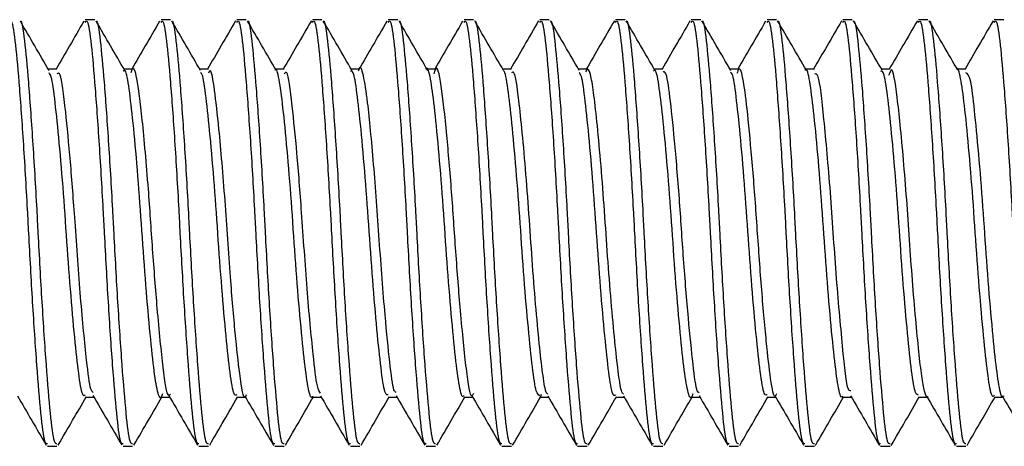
# Model space of a CAD drawing. Header units: inches. Extents: x 0.1 to 10.7, y 0.1 to 7.7.
# Tile 29 of 46: x 5.0704 to 5.1005, y 6.2865 to 6.2995. Entities that reach past the tile are written whole.
import ezdxf

# ---------------------------------------------------------------- set-up
doc = ezdxf.new("R2010")
doc.units = ezdxf.units.IN
doc.header["$MEASUREMENT"] = 0

msp = doc.modelspace()

# ---------------------------------------------------------------- linework, layer by layer
for p, q in [((5.072733, 6.299479), (5.072444, 6.299479)), ((5.075048, 6.299479), (5.074758, 6.299479)), ((5.077363, 6.299479), (5.077073, 6.299479)), ((5.079677, 6.299479), (5.079388, 6.299479)), ((5.081992, 6.299479), (5.081703, 6.299479)), ((5.084307, 6.299479), (5.084018, 6.299479)), ((5.086622, 6.299479), (5.086332, 6.299479)), ((5.088937, 6.299479), (5.088647, 6.299479)), ((5.091251, 6.299479), (5.090962, 6.299479)), ((5.093566, 6.299479), (5.093277, 6.299479)), ((5.095881, 6.299479), (5.095592, 6.299479)), ((5.098196, 6.299479), (5.097906, 6.299479)), ((5.100511, 6.299479), (5.100221, 6.299479)), ((5.071575, 6.297975), (5.071311, 6.297975)), ((5.07389, 6.297975), (5.073626, 6.297975)), ((5.076205, 6.297975), (5.075941, 6.297975)), ((5.07852, 6.297975), (5.078256, 6.297975)), ((5.080835, 6.297975), (5.080571, 6.297975)), ((5.083149, 6.297975), (5.082885, 6.297975)), ((5.085464, 6.297975), (5.0852, 6.297975)), ((5.087779, 6.297975), (5.087515, 6.297975)), ((5.090093, 6.297975), (5.08983, 6.297975)), ((5.092408, 6.297975), (5.092144, 6.297975)), ((5.094724, 6.297975), (5.094459, 6.297975)), ((5.097038, 6.297975), (5.096774, 6.297975)), ((5.099353, 6.297975), (5.099089, 6.297975)), ((5.086378, 6.288037), (5.086356, 6.287971)), ((5.072443, 6.287962), (5.072707, 6.287962)), ((5.074758, 6.287962), (5.075022, 6.287962)), ((5.077073, 6.287962), (5.077337, 6.287962)), ((5.079388, 6.287962), (5.079652, 6.287962)), ((5.081702, 6.287962), (5.081966, 6.287962)), ((5.084017, 6.287962), (5.084281, 6.287962)), ((5.086332, 6.287962), (5.086596, 6.287962)), ((5.088647, 6.287962), (5.088911, 6.287962)), ((5.090962, 6.287962), (5.091226, 6.287962)), ((5.093277, 6.287962), (5.093541, 6.287962)), ((5.095592, 6.287962), (5.095855, 6.287962)), ((5.097906, 6.287962), (5.09817, 6.287962)), ((5.100221, 6.287962), (5.100485, 6.287962)), ((5.071286, 6.286458), (5.071575, 6.286458)), ((5.073601, 6.286458), (5.07389, 6.286458)), ((5.075916, 6.286458), (5.076205, 6.286458)), ((5.078231, 6.286458), (5.07852, 6.286458)), ((5.080545, 6.286458), (5.080835, 6.286458)), ((5.08286, 6.286458), (5.08315, 6.286458)), ((5.085175, 6.286458), (5.085464, 6.286458)), ((5.08749, 6.286458), (5.087779, 6.286458)), ((5.089805, 6.286458), (5.090094, 6.286458)), ((5.092119, 6.286458), (5.092409, 6.286458)), ((5.094434, 6.286458), (5.094724, 6.286458)), ((5.096749, 6.286458), (5.097038, 6.286458)), ((5.099064, 6.286458), (5.099353, 6.286458))]:
    msp.add_line(p, q)
for points, knots in [([(5.07046, 6.29944), (5.07046, 6.29944), (5.070503, 6.299484), (5.070586, 6.298895), (5.0707, 6.297678), (5.070833, 6.295841), (5.070933, 6.294177), (5.071021, 6.292499), (5.071114, 6.290811), (5.071246, 6.288864), (5.071369, 6.287388), (5.071472, 6.286542), (5.071546, 6.28654), (5.071575, 6.286539)], [0, 0, 0, 0, 0.000051, 0.111466, 0.22284, 0.334191, 0.445603, 0.482093, 0.59035, 0.701693, 0.81311, 0.924473, 1, 1, 1, 1]), ([(5.072774, 6.29944), (5.072774, 6.29944), (5.072818, 6.299484), (5.072901, 6.298896), (5.073015, 6.297678), (5.073148, 6.295841), (5.073248, 6.294177), (5.073336, 6.292499), (5.073429, 6.290811), (5.073561, 6.288864), (5.073684, 6.287388), (5.073787, 6.286542), (5.073861, 6.28654), (5.07389, 6.286539)], [0, 0, 0, 0, 0.000338, 0.111721, 0.223063, 0.334382, 0.445762, 0.482242, 0.590468, 0.701779, 0.813164, 0.924495, 1, 1, 1, 1]), ([(5.075089, 6.29944), (5.075089, 6.29944), (5.075132, 6.299485), (5.075216, 6.298896), (5.07533, 6.297678), (5.075463, 6.295841), (5.075563, 6.294177), (5.07565, 6.292499), (5.075743, 6.290811), (5.075876, 6.288864), (5.075999, 6.287388), (5.076102, 6.286542), (5.076175, 6.28654), (5.076205, 6.286539)], [0, 0, 0, 0, 0.000692, 0.112036, 0.223338, 0.334618, 0.445958, 0.482426, 0.590613, 0.701885, 0.81323, 0.924522, 1, 1, 1, 1]), ([(5.077403, 6.299439), (5.077403, 6.29944), (5.077447, 6.299485), (5.077531, 6.298896), (5.077645, 6.297678), (5.077778, 6.295841), (5.077878, 6.294177), (5.077965, 6.292499), (5.078058, 6.290811), (5.07819, 6.288864), (5.078313, 6.287388), (5.078417, 6.286542), (5.07849, 6.28654), (5.07852, 6.286539)], [0, 0, 0, 0, 0.001112, 0.112409, 0.223665, 0.334898, 0.446191, 0.482643, 0.590785, 0.70201, 0.813308, 0.924554, 1, 1, 1, 1]), ([(5.079717, 6.299439), (5.079718, 6.299439), (5.079762, 6.299485), (5.079846, 6.298897), (5.07996, 6.297678), (5.080093, 6.295841), (5.080193, 6.294177), (5.08028, 6.292499), (5.080373, 6.290811), (5.080505, 6.288864), (5.080628, 6.287388), (5.080731, 6.286542), (5.080805, 6.28654), (5.080835, 6.286539)], [0, 0, 0, 0, 0.001595, 0.112838, 0.22404, 0.33522, 0.446459, 0.482893, 0.590983, 0.702154, 0.813399, 0.92459, 1, 1, 1, 1]), ([(5.082031, 6.299438), (5.082032, 6.299439), (5.082076, 6.299485), (5.08216, 6.298897), (5.082274, 6.297678), (5.082407, 6.295841), (5.082507, 6.294177), (5.082595, 6.292499), (5.082688, 6.290811), (5.08282, 6.288864), (5.082943, 6.287388), (5.083046, 6.286542), (5.08312, 6.28654), (5.08315, 6.286539)], [0, 0, 0, 0, 0.00214, 0.113322, 0.224463, 0.335582, 0.446761, 0.483175, 0.591206, 0.702316, 0.813501, 0.924631, 1, 1, 1, 1]), ([(5.084345, 6.299437), (5.084346, 6.299438), (5.084391, 6.299486), (5.084475, 6.298898), (5.084589, 6.297678), (5.084722, 6.295841), (5.084822, 6.294177), (5.08491, 6.292499), (5.085003, 6.290811), (5.085135, 6.288864), (5.085258, 6.287388), (5.085361, 6.286542), (5.085435, 6.28654), (5.085464, 6.286539)], [0, 0, 0, 0, 0.002743, 0.113857, 0.224932, 0.335983, 0.447095, 0.483487, 0.591453, 0.702496, 0.813613, 0.924677, 1, 1, 1, 1]), ([(5.086659, 6.299436), (5.086661, 6.299438), (5.086705, 6.299486), (5.08679, 6.298898), (5.086904, 6.297677), (5.087037, 6.295841), (5.087137, 6.294177), (5.087224, 6.292499), (5.087317, 6.290811), (5.08745, 6.288864), (5.087573, 6.287388), (5.087676, 6.286542), (5.087749, 6.28654), (5.087779, 6.286539)], [0, 0, 0, 0, 0.003394, 0.114436, 0.225438, 0.336417, 0.447456, 0.483825, 0.59172, 0.702691, 0.813735, 0.924726, 1, 1, 1, 1]), ([(5.088974, 6.299436), (5.088975, 6.299437), (5.08902, 6.299487), (5.089105, 6.298899), (5.089219, 6.297677), (5.089352, 6.295841), (5.089452, 6.294177), (5.089539, 6.292499), (5.089632, 6.290811), (5.089764, 6.288864), (5.089887, 6.287388), (5.089991, 6.286542), (5.090064, 6.28654), (5.090094, 6.286539)], [0, 0, 0, 0, 0.0040002, 0.114975, 0.2259092, 0.3368208, 0.4477923, 0.4841388, 0.5919683, 0.7028714, 0.8138482, 0.9247718, 1, 1, 1, 1]), ([(5.091288, 6.299435), (5.09129, 6.299437), (5.091334, 6.299487), (5.09142, 6.298899), (5.091534, 6.297677), (5.091667, 6.295841), (5.091767, 6.294177), (5.091854, 6.292499), (5.091947, 6.290811), (5.092079, 6.288864), (5.092202, 6.287388), (5.092305, 6.286542), (5.092379, 6.28654), (5.092409, 6.286539)], [0, 0, 0, 0, 0.00453, 0.115446, 0.226321, 0.337174, 0.448086, 0.484413, 0.592186, 0.70303, 0.813947, 0.924812, 1, 1, 1, 1]), ([(5.093602, 6.299434), (5.093604, 6.299437), (5.093649, 6.299487), (5.093735, 6.2989), (5.093848, 6.297677), (5.093981, 6.295841), (5.094082, 6.294177), (5.094169, 6.292499), (5.094262, 6.290811), (5.094394, 6.288864), (5.094517, 6.287388), (5.09462, 6.286542), (5.094694, 6.28654), (5.094724, 6.286539)], [0, 0, 0, 0, 0.004983, 0.115848, 0.226673, 0.337475, 0.448337, 0.484648, 0.592371, 0.703165, 0.814032, 0.924846, 1, 1, 1, 1]), ([(5.095916, 6.299434), (5.095919, 6.299436), (5.095964, 6.299488), (5.096049, 6.2989), (5.096163, 6.297677), (5.096296, 6.295841), (5.096396, 6.294177), (5.096484, 6.292499), (5.096577, 6.290811), (5.096709, 6.288864), (5.096832, 6.287388), (5.096935, 6.286542), (5.097009, 6.28654), (5.097038, 6.286539)], [0, 0, 0, 0, 0.005356, 0.11618, 0.226963, 0.337724, 0.448544, 0.484841, 0.592524, 0.703276, 0.814102, 0.924874, 1, 1, 1, 1]), ([(5.098231, 6.299434), (5.098233, 6.299436), (5.098278, 6.299488), (5.098364, 6.2989), (5.098478, 6.297677), (5.098611, 6.295841), (5.098711, 6.294177), (5.098799, 6.292499), (5.098891, 6.290811), (5.099024, 6.288864), (5.099147, 6.287388), (5.09925, 6.286542), (5.099323, 6.28654), (5.099353, 6.286539)], [0, 0, 0, 0, 0.00565, 0.116441, 0.227191, 0.337919, 0.448707, 0.484993, 0.592644, 0.703363, 0.814157, 0.924896, 1, 1, 1, 1]), ([(5.070129, 6.299398), (5.070143, 6.299421), (5.0702, 6.299513), (5.070297, 6.29892), (5.070411, 6.297672), (5.070544, 6.295843), (5.070644, 6.294177), (5.070731, 6.292499), (5.070824, 6.290811), (5.070957, 6.288864), (5.07108, 6.287388), (5.071183, 6.286542), (5.071256, 6.28654), (5.071286, 6.286539)], [0, 0, 0, 0, 0.0345865, 0.1421533, 0.2496809, 0.3571865, 0.4647501, 0.4999805, 0.6044986, 0.711996, 0.8195648, 0.9270819, 1, 1, 1, 1]), ([(5.071338, 6.297929), (5.071192, 6.29818), (5.070899, 6.298684), (5.070606, 6.299188), (5.07046, 6.29944)], [0, 0, 0, 0, 0.499723, 1, 1, 1, 1]), ([(5.072402, 6.299441), (5.072255, 6.299189), (5.071972, 6.2987), (5.071687, 6.298212), (5.07155, 6.297975)], [0, 0, 0, 0, 0.515902, 1, 1, 1, 1]), ([(5.072444, 6.299398), (5.072457, 6.299421), (5.072515, 6.299513), (5.072612, 6.29892), (5.072726, 6.297672), (5.072859, 6.295843), (5.072959, 6.294177), (5.073046, 6.292499), (5.073139, 6.290811), (5.073271, 6.288864), (5.073394, 6.287388), (5.073498, 6.286542), (5.073571, 6.28654), (5.073601, 6.286539)], [0, 0, 0, 0, 0.034586, 0.142153, 0.249681, 0.357186, 0.46475, 0.49998, 0.604499, 0.711996, 0.819565, 0.927082, 1, 1, 1, 1]), ([(5.073653, 6.29793), (5.073506, 6.298181), (5.073213, 6.298685), (5.072921, 6.299189), (5.072774, 6.299441)], [0, 0, 0, 0, 0.499732, 1, 1, 1, 1]), ([(5.074716, 6.299441), (5.07457, 6.299188), (5.074286, 6.2987), (5.074002, 6.298211), (5.073865, 6.297975)], [0, 0, 0, 0, 0.517085, 1, 1, 1, 1]), ([(5.074758, 6.299398), (5.074772, 6.299421), (5.074829, 6.299513), (5.074927, 6.29892), (5.075041, 6.297672), (5.075174, 6.295843), (5.075274, 6.294177), (5.075361, 6.292499), (5.075454, 6.290811), (5.075586, 6.288864), (5.075709, 6.287388), (5.075812, 6.286542), (5.075886, 6.28654), (5.075916, 6.286539)], [0, 0, 0, 0, 0.034586, 0.142153, 0.249681, 0.357186, 0.46475, 0.49998, 0.604499, 0.711996, 0.819565, 0.927082, 1, 1, 1, 1]), ([(5.075967, 6.297931), (5.07582, 6.298182), (5.075527, 6.298686), (5.075235, 6.29919), (5.075089, 6.299442)], [0, 0, 0, 0, 0.49974, 1, 1, 1, 1]), ([(5.077036, 6.29945), (5.07689, 6.299197), (5.076604, 6.298706), (5.076318, 6.298214), (5.076179, 6.297975)], [0, 0, 0, 0, 0.514073, 1, 1, 1, 1]), ([(5.077073, 6.299398), (5.077087, 6.299421), (5.077144, 6.299513), (5.077242, 6.29892), (5.077355, 6.297672), (5.077488, 6.295843), (5.077588, 6.294177), (5.077676, 6.292499), (5.077769, 6.290811), (5.077901, 6.288864), (5.078024, 6.287388), (5.078127, 6.286542), (5.078201, 6.28654), (5.078231, 6.286539)], [0, 0, 0, 0, 0.034586, 0.142153, 0.249681, 0.357186, 0.46475, 0.49998, 0.604499, 0.711996, 0.819565, 0.927082, 1, 1, 1, 1]), ([(5.078281, 6.297932), (5.078135, 6.298183), (5.077842, 6.298687), (5.077549, 6.299191), (5.077403, 6.299443)], [0, 0, 0, 0, 0.499748, 1, 1, 1, 1]), ([(5.079352, 6.299451), (5.079206, 6.299199), (5.07892, 6.298707), (5.078634, 6.298215), (5.078494, 6.297975)], [0, 0, 0, 0, 0.5125111, 1, 1, 1, 1]), ([(5.079388, 6.299398), (5.079402, 6.299421), (5.079459, 6.299513), (5.079556, 6.29892), (5.07967, 6.297672), (5.079803, 6.295843), (5.079903, 6.294177), (5.079991, 6.292499), (5.080084, 6.290811), (5.080216, 6.288864), (5.080339, 6.287388), (5.080442, 6.286542), (5.080516, 6.28654), (5.080545, 6.286539)], [0, 0, 0, 0, 0.0345865, 0.1421533, 0.2496809, 0.3571865, 0.4647501, 0.4999805, 0.6044986, 0.711996, 0.8195648, 0.9270819, 1, 1, 1, 1]), ([(5.080595, 6.297933), (5.080449, 6.298185), (5.080156, 6.298688), (5.079863, 6.299192), (5.079717, 6.299444)], [0, 0, 0, 0, 0.499755, 1, 1, 1, 1]), ([(5.081662, 6.299443), (5.081516, 6.299191), (5.081231, 6.298701), (5.080947, 6.298212), (5.080809, 6.297975)], [0, 0, 0, 0, 0.515165, 1, 1, 1, 1]), ([(5.081703, 6.299398), (5.081717, 6.299421), (5.081774, 6.299513), (5.081871, 6.29892), (5.081985, 6.297672), (5.082118, 6.295843), (5.082218, 6.294177), (5.082305, 6.292499), (5.082398, 6.290811), (5.082531, 6.288864), (5.082654, 6.287388), (5.082757, 6.286542), (5.08283, 6.28654), (5.08286, 6.286539)], [0, 0, 0, 0, 0.034586, 0.142153, 0.249681, 0.357186, 0.46475, 0.49998, 0.604499, 0.711996, 0.819565, 0.927082, 1, 1, 1, 1]), ([(5.082909, 6.297934), (5.082763, 6.298186), (5.08247, 6.298689), (5.082178, 6.299193), (5.082031, 6.299445)], [0, 0, 0, 0, 0.499762, 1, 1, 1, 1]), ([(5.083975, 6.29944), (5.083828, 6.299187), (5.083545, 6.298699), (5.083261, 6.298211), (5.083124, 6.297975)], [0, 0, 0, 0, 0.517298, 1, 1, 1, 1]), ([(5.084018, 6.299398), (5.084032, 6.299421), (5.084089, 6.299513), (5.084186, 6.29892), (5.0843, 6.297672), (5.084433, 6.295843), (5.084533, 6.294177), (5.08462, 6.292499), (5.084713, 6.290811), (5.084845, 6.288864), (5.084968, 6.287388), (5.085072, 6.286542), (5.085145, 6.28654), (5.085175, 6.286539)], [0, 0, 0, 0, 0.034586, 0.142153, 0.249681, 0.357186, 0.46475, 0.49998, 0.604499, 0.711996, 0.819565, 0.927082, 1, 1, 1, 1]), ([(5.085223, 6.297936), (5.085077, 6.298187), (5.084784, 6.29869), (5.084492, 6.299194), (5.084345, 6.299446)], [0, 0, 0, 0, 0.499764, 1, 1, 1, 1]), ([(5.086294, 6.299448), (5.086148, 6.299195), (5.085863, 6.298704), (5.085577, 6.298214), (5.085439, 6.297975)], [0, 0, 0, 0, 0.5148146, 1, 1, 1, 1]), ([(5.086332, 6.299398), (5.086346, 6.299421), (5.086404, 6.299513), (5.086501, 6.29892), (5.086615, 6.297672), (5.086748, 6.295843), (5.086848, 6.294177), (5.086935, 6.292499), (5.087028, 6.290811), (5.08716, 6.288864), (5.087283, 6.287388), (5.087386, 6.286542), (5.08746, 6.28654), (5.08749, 6.286539)], [0, 0, 0, 0, 0.034586, 0.142153, 0.249681, 0.357186, 0.46475, 0.49998, 0.604499, 0.711996, 0.819565, 0.927082, 1, 1, 1, 1]), ([(5.087537, 6.297937), (5.087391, 6.298188), (5.087098, 6.298692), (5.086806, 6.299195), (5.086659, 6.299447)], [0, 0, 0, 0, 0.499759, 1, 1, 1, 1]), ([(5.088612, 6.299452), (5.088465, 6.2992), (5.08818, 6.298707), (5.087893, 6.298215), (5.087754, 6.297975)], [0, 0, 0, 0, 0.512523, 1, 1, 1, 1]), ([(5.088647, 6.299398), (5.088661, 6.299421), (5.088718, 6.299513), (5.088816, 6.29892), (5.088929, 6.297672), (5.089062, 6.295843), (5.089163, 6.294177), (5.08925, 6.292499), (5.089343, 6.290811), (5.089475, 6.288864), (5.089598, 6.287388), (5.089701, 6.286542), (5.089775, 6.28654), (5.089805, 6.286539)], [0, 0, 0, 0, 0.034586, 0.142153, 0.249681, 0.357186, 0.46475, 0.49998, 0.604499, 0.711996, 0.819565, 0.927082, 1, 1, 1, 1]), ([(5.089852, 6.297938), (5.089705, 6.298189), (5.089412, 6.298693), (5.08912, 6.299197), (5.088974, 6.299449)], [0, 0, 0, 0, 0.499752, 1, 1, 1, 1]), ([(5.090922, 6.299445), (5.090776, 6.299193), (5.090492, 6.298703), (5.090207, 6.298213), (5.090068, 6.297975)], [0, 0, 0, 0, 0.51428, 1, 1, 1, 1]), ([(5.090962, 6.299398), (5.090976, 6.299421), (5.091033, 6.299513), (5.09113, 6.29892), (5.091244, 6.297672), (5.091377, 6.295843), (5.091477, 6.294177), (5.091565, 6.292499), (5.091658, 6.290811), (5.09179, 6.288864), (5.091913, 6.287388), (5.092016, 6.286542), (5.09209, 6.28654), (5.092119, 6.286539)], [0, 0, 0, 0, 0.034586, 0.142153, 0.249681, 0.357186, 0.46475, 0.49998, 0.604499, 0.711996, 0.819565, 0.927082, 1, 1, 1, 1]), ([(5.092166, 6.297938), (5.09202, 6.29819), (5.091727, 6.298694), (5.091434, 6.299197), (5.091288, 6.29945)], [0, 0, 0, 0, 0.499744, 1, 1, 1, 1]), ([(5.093234, 6.299439), (5.093088, 6.299187), (5.092804, 6.298699), (5.09252, 6.298211), (5.092383, 6.297975)], [0, 0, 0, 0, 0.51722, 1, 1, 1, 1]), ([(5.093277, 6.299398), (5.093291, 6.299421), (5.093348, 6.299513), (5.093445, 6.29892), (5.093559, 6.297672), (5.093692, 6.295843), (5.093792, 6.294177), (5.09388, 6.292499), (5.093972, 6.290811), (5.094105, 6.288864), (5.094228, 6.287388), (5.094331, 6.286542), (5.094405, 6.28654), (5.094434, 6.286539)], [0, 0, 0, 0, 0.034586, 0.142153, 0.249681, 0.357186, 0.46475, 0.49998, 0.604499, 0.711996, 0.819565, 0.927082, 1, 1, 1, 1]), ([(5.09448, 6.297939), (5.094334, 6.298191), (5.094041, 6.298694), (5.093748, 6.299198), (5.093602, 6.29945)], [0, 0, 0, 0, 0.499736, 1, 1, 1, 1]), ([(5.095553, 6.299446), (5.095406, 6.299193), (5.095121, 6.298703), (5.094836, 6.298213), (5.094698, 6.297975)], [0, 0, 0, 0, 0.515593, 1, 1, 1, 1]), ([(5.095592, 6.299398), (5.095606, 6.299421), (5.095663, 6.299513), (5.09576, 6.29892), (5.095874, 6.297672), (5.096007, 6.295843), (5.096107, 6.294177), (5.096194, 6.292499), (5.096287, 6.290811), (5.09642, 6.288864), (5.096543, 6.287388), (5.096646, 6.286542), (5.096719, 6.28654), (5.096749, 6.286539)], [0, 0, 0, 0, 0.034586, 0.142153, 0.249681, 0.357186, 0.46475, 0.49998, 0.604499, 0.711996, 0.819565, 0.927082, 1, 1, 1, 1]), ([(5.096795, 6.297939), (5.096649, 6.298191), (5.096355, 6.298695), (5.096063, 6.299199), (5.095916, 6.299451)], [0, 0, 0, 0, 0.499728, 1, 1, 1, 1]), ([(5.097871, 6.299452), (5.097725, 6.2992), (5.097439, 6.298707), (5.097152, 6.298215), (5.097013, 6.297975)], [0, 0, 0, 0, 0.512744, 1, 1, 1, 1]), ([(5.097906, 6.299398), (5.09792, 6.299421), (5.097978, 6.299513), (5.098075, 6.29892), (5.098189, 6.297672), (5.098322, 6.295843), (5.098422, 6.294177), (5.098509, 6.292499), (5.098602, 6.290811), (5.098734, 6.288864), (5.098857, 6.287388), (5.09896, 6.286542), (5.099034, 6.28654), (5.099064, 6.286539)], [0, 0, 0, 0, 0.034586, 0.142153, 0.249681, 0.357186, 0.46475, 0.49998, 0.604499, 0.711996, 0.819565, 0.927082, 1, 1, 1, 1]), ([(5.09911, 6.29794), (5.098963, 6.298191), (5.09867, 6.298695), (5.098377, 6.299199), (5.098231, 6.299452)], [0, 0, 0, 0, 0.499719, 1, 1, 1, 1]), ([(5.100183, 6.299447), (5.100037, 6.299195), (5.099752, 6.298704), (5.099466, 6.298214), (5.099328, 6.297975)], [0, 0, 0, 0, 0.513473, 1, 1, 1, 1]), ([(5.100221, 6.299398), (5.100235, 6.299421), (5.100292, 6.299513), (5.10039, 6.29892), (5.100504, 6.297672), (5.100637, 6.295843), (5.100737, 6.294177), (5.100824, 6.292499), (5.100917, 6.290811), (5.101049, 6.288864), (5.101172, 6.287388), (5.101275, 6.286542), (5.101349, 6.28654), (5.101379, 6.286539)], [0, 0, 0, 0, 0.0345865, 0.1421533, 0.2496809, 0.3571865, 0.4647501, 0.4999805, 0.6044986, 0.711996, 0.8195648, 0.9270819, 1, 1, 1, 1]), ([(5.075047, 6.288046), (5.075029, 6.288025), (5.07495, 6.287931), (5.074826, 6.288764), (5.074656, 6.290447), (5.0745, 6.292457), (5.074363, 6.294532), (5.074182, 6.296538), (5.074035, 6.297734), (5.073911, 6.29811), (5.073851, 6.297905), (5.073839, 6.297864)], [0, 0, 0, 0, 0.042727, 0.186707, 0.333845, 0.449547, 0.562163, 0.710672, 0.853835, 0.970502, 1, 1, 1, 1]), ([(5.079388, 6.287986), (5.079384, 6.287978), (5.079337, 6.287885), (5.079245, 6.288245), (5.079134, 6.289079), (5.079003, 6.290411), (5.078871, 6.292017), (5.078759, 6.293738), (5.07863, 6.295365), (5.078497, 6.296734), (5.078385, 6.297628), (5.078291, 6.29803), (5.078239, 6.297945), (5.078231, 6.297931)], [0, 0, 0, 0, 0.010194, 0.117876, 0.225542, 0.333136, 0.440809, 0.548486, 0.65608, 0.763741, 0.871428, 0.979023, 1, 1, 1, 1]), ([(5.08194, 6.288097), (5.081919, 6.288113), (5.08185, 6.288166), (5.081751, 6.288986), (5.081592, 6.290524), (5.081427, 6.292744), (5.081258, 6.295157), (5.081081, 6.296961), (5.080947, 6.297847), (5.080841, 6.298125), (5.08079, 6.297926), (5.080787, 6.297912)], [0, 0, 0, 0, 0.052772, 0.170212, 0.291839, 0.444909, 0.596232, 0.750664, 0.868174, 0.990615, 1, 1, 1, 1]), ([(5.084017, 6.288014), (5.084007, 6.287998), (5.083953, 6.287917), (5.083857, 6.288338), (5.083745, 6.289257), (5.083612, 6.290641), (5.083483, 6.292276), (5.083371, 6.293996), (5.083239, 6.295592), (5.083108, 6.296909), (5.082997, 6.297716), (5.082907, 6.298061), (5.082862, 6.297967), (5.08286, 6.297963)], [0, 0, 0, 0, 0.026214, 0.133895, 0.241527, 0.349108, 0.456782, 0.564428, 0.672009, 0.779675, 0.887333, 0.994914, 1, 1, 1, 1]), ([(5.084306, 6.288072), (5.08429, 6.288039), (5.084214, 6.28788), (5.08409, 6.288734), (5.083922, 6.290373), (5.083765, 6.292376), (5.08364, 6.294282), (5.083476, 6.296171), (5.083323, 6.297579), (5.083186, 6.298179), (5.083113, 6.297885), (5.083099, 6.297829)], [0, 0, 0, 0, 0.037574, 0.181783, 0.3287, 0.444626, 0.557121, 0.674308, 0.818664, 0.965423, 1, 1, 1, 1]), ([(5.088891, 6.288049), (5.088873, 6.288065), (5.08882, 6.288113), (5.08874, 6.288618), (5.08864, 6.289497), (5.088528, 6.29069), (5.088418, 6.292057), (5.088324, 6.293489), (5.088218, 6.294885), (5.088106, 6.296136), (5.088, 6.297122), (5.087906, 6.297758), (5.087812, 6.298037), (5.087755, 6.297929), (5.087734, 6.297889)], [0, 0, 0, 0, 0.043367, 0.132448, 0.221915, 0.314397, 0.406097, 0.494237, 0.585064, 0.677718, 0.768362, 0.856579, 0.948405, 1, 1, 1, 1]), ([(5.093565, 6.288063), (5.093552, 6.288031), (5.093492, 6.287874), (5.093387, 6.288465), (5.093257, 6.289601), (5.093104, 6.29129), (5.092973, 6.293203), (5.092834, 6.295086), (5.092683, 6.296673), (5.092557, 6.297691), (5.092441, 6.2981), (5.092375, 6.297899), (5.092357, 6.297844)], [0, 0, 0, 0, 0.030314, 0.146044, 0.260172, 0.378374, 0.492498, 0.608232, 0.726178, 0.839382, 0.956426, 1, 1, 1, 1]), ([(5.095592, 6.287993), (5.095586, 6.287983), (5.095538, 6.287892), (5.095445, 6.288264), (5.095334, 6.289117), (5.095202, 6.29046), (5.095071, 6.292073), (5.094959, 6.293794), (5.094829, 6.295415), (5.094697, 6.296773), (5.094585, 6.297648), (5.094491, 6.298037), (5.094442, 6.297949), (5.094435, 6.297937)], [0, 0, 0, 0, 0.013614, 0.121318, 0.228999, 0.336611, 0.444306, 0.551998, 0.659611, 0.767294, 0.874997, 0.98261, 1, 1, 1, 1]), ([(5.098195, 6.287967), (5.098194, 6.287965), (5.09816, 6.287911), (5.098093, 6.288106), (5.098005, 6.288561), (5.097918, 6.289326), (5.09782, 6.290324), (5.097721, 6.291501), (5.09763, 6.292754), (5.097545, 6.294017), (5.097448, 6.295226), (5.097348, 6.296303), (5.097227, 6.2974), (5.097112, 6.298132), (5.097022, 6.297864), (5.096994, 6.297783)], [0, 0, 0, 0, 0.002657, 0.0818, 0.158298, 0.234552, 0.313598, 0.392911, 0.469909, 0.545739, 0.624544, 0.703977, 0.781435, 0.9343, 1, 1, 1, 1]), ([(5.100221, 6.288019), (5.100209, 6.288002), (5.100154, 6.287924), (5.100057, 6.28836), (5.099944, 6.289297), (5.099811, 6.290691), (5.099683, 6.292333), (5.09957, 6.294052), (5.099438, 6.295641), (5.099308, 6.296946), (5.099197, 6.297733), (5.099107, 6.298067), (5.099064, 6.297973), (5.099064, 6.297972)], [0, 0, 0, 0, 0.029913, 0.137586, 0.245204, 0.352776, 0.460444, 0.568076, 0.675648, 0.783307, 0.890952, 0.998524, 1, 1, 1, 1]), ([(5.072444, 6.288028), (5.072428, 6.28801), (5.072368, 6.287944), (5.07227, 6.28842), (5.072155, 6.289403), (5.072022, 6.290825), (5.071895, 6.292481), (5.071782, 6.294195), (5.071649, 6.295774), (5.07152, 6.297009), (5.071426, 6.297751), (5.07136, 6.297832), (5.071336, 6.297861)], [0, 0, 0, 0, 0.041079, 0.153528, 0.265899, 0.378238, 0.490683, 0.60307, 0.71541, 0.827848, 0.940251, 1, 1, 1, 1]), ([(5.072681, 6.288099), (5.072657, 6.288121), (5.072587, 6.288188), (5.072476, 6.289124), (5.072297, 6.290908), (5.072142, 6.293182), (5.071991, 6.295206), (5.071829, 6.296846), (5.071706, 6.29791), (5.07161, 6.297851), (5.071575, 6.29783)], [0, 0, 0, 0, 0.059851, 0.182243, 0.343591, 0.500852, 0.626594, 0.754119, 0.910093, 1, 1, 1, 1]), ([(5.074807, 6.288065), (5.074794, 6.288025), (5.074738, 6.287857), (5.074634, 6.288145), (5.074522, 6.288917), (5.074394, 6.290187), (5.07426, 6.291761), (5.074147, 6.293477), (5.074021, 6.295131), (5.073887, 6.296549), (5.073772, 6.297525), (5.073674, 6.297996), (5.073616, 6.297928), (5.073601, 6.297911)], [0, 0, 0, 0, 0.033369, 0.13677, 0.240187, 0.34352, 0.446908, 0.550333, 0.653667, 0.757042, 0.860473, 0.963808, 1, 1, 1, 1]), ([(5.077073, 6.288033), (5.07705, 6.28802), (5.076984, 6.287982), (5.076883, 6.288538), (5.076765, 6.289598), (5.076631, 6.291066), (5.076508, 6.292744), (5.076392, 6.294448), (5.076258, 6.295991), (5.076132, 6.297158), (5.076043, 6.297813), (5.075982, 6.297854), (5.075966, 6.297865)], [0, 0, 0, 0, 0.057801, 0.170243, 0.282573, 0.394894, 0.507334, 0.619683, 0.73201, 0.844447, 0.956814, 1, 1, 1, 1]), ([(5.077361, 6.28803), (5.077353, 6.288008), (5.077285, 6.287828), (5.077174, 6.28852), (5.077028, 6.289848), (5.076865, 6.291728), (5.076718, 6.294016), (5.076539, 6.296102), (5.076395, 6.297392), (5.076289, 6.298023), (5.076223, 6.297891), (5.076205, 6.297854)], [0, 0, 0, 0, 0.021005, 0.172262, 0.291506, 0.413696, 0.562827, 0.717349, 0.836006, 0.955056, 1, 1, 1, 1]), ([(5.079632, 6.288077), (5.079599, 6.288127), (5.07952, 6.28825), (5.079399, 6.289313), (5.079218, 6.291183), (5.079068, 6.293472), (5.078912, 6.295464), (5.078754, 6.297025), (5.078636, 6.297972), (5.078547, 6.297864), (5.07852, 6.29783)], [0, 0, 0, 0, 0.084004, 0.20566, 0.366415, 0.521958, 0.647749, 0.773953, 0.929198, 1, 1, 1, 1]), ([(5.081703, 6.288025), (5.081673, 6.288025), (5.0816, 6.288024), (5.081497, 6.288669), (5.081374, 6.289801), (5.08124, 6.291313), (5.081121, 6.293008), (5.081001, 6.294698), (5.080867, 6.296197), (5.080746, 6.297308), (5.080643, 6.297926), (5.080573, 6.297913), (5.080545, 6.297908)], [0, 0, 0, 0, 0.071693, 0.179469, 0.287142, 0.394825, 0.502603, 0.610271, 0.717934, 0.825713, 0.933393, 1, 1, 1, 1]), ([(5.086333, 6.288003), (5.086297, 6.288024), (5.086216, 6.288068), (5.08611, 6.288812), (5.085984, 6.290012), (5.08585, 6.291563), (5.085735, 6.293272), (5.085611, 6.294942), (5.085477, 6.296403), (5.085359, 6.297418), (5.085275, 6.297927), (5.085227, 6.297912), (5.085223, 6.297911)], [0, 0, 0, 0, 0.092175, 0.204365, 0.316455, 0.428585, 0.540781, 0.652872, 0.764984, 0.877184, 0.989272, 1, 1, 1, 1]), ([(5.086575, 6.288048), (5.086561, 6.288059), (5.08651, 6.288095), (5.086431, 6.288573), (5.086332, 6.289428), (5.08622, 6.290605), (5.08611, 6.291964), (5.086016, 6.293395), (5.085911, 6.294794), (5.085798, 6.296066), (5.085675, 6.297209), (5.085572, 6.297957), (5.085491, 6.297882), (5.085464, 6.297857)], [0, 0, 0, 0, 0.0381351, 0.1311196, 0.2238514, 0.3199584, 0.4155181, 0.5073133, 0.6015274, 0.6979004, 0.7924417, 0.9308415, 1, 1, 1, 1]), ([(5.088647, 6.28803), (5.08863, 6.288013), (5.088569, 6.287952), (5.08847, 6.288445), (5.088355, 6.289444), (5.088221, 6.290877), (5.088095, 6.292538), (5.087981, 6.29425), (5.087848, 6.295821), (5.08772, 6.297043), (5.087626, 6.297772), (5.087559, 6.297843), (5.087536, 6.297868)], [0, 0, 0, 0, 0.044398, 0.156428, 0.268373, 0.380292, 0.492317, 0.60428, 0.716199, 0.828219, 0.940197, 1, 1, 1, 1]), ([(5.091006, 6.288058), (5.090993, 6.288019), (5.090937, 6.287861), (5.090834, 6.288163), (5.090722, 6.288952), (5.090593, 6.290235), (5.09046, 6.291816), (5.090347, 6.293533), (5.09022, 6.295182), (5.090086, 6.29659), (5.089973, 6.297549), (5.089875, 6.298004), (5.089818, 6.297931), (5.089804, 6.297914)], [0, 0, 0, 0, 0.033171, 0.136951, 0.240741, 0.344449, 0.448218, 0.552016, 0.655725, 0.759481, 0.863286, 0.966996, 1, 1, 1, 1]), ([(5.0912, 6.288092), (5.091182, 6.288101), (5.091116, 6.288131), (5.091018, 6.288914), (5.090873, 6.290312), (5.090725, 6.29214), (5.0906, 6.294072), (5.09045, 6.295857), (5.090309, 6.297195), (5.090199, 6.297931), (5.090122, 6.297897), (5.090093, 6.297884)], [0, 0, 0, 0, 0.0463, 0.169714, 0.297065, 0.424879, 0.5481, 0.676427, 0.802951, 0.926923, 1, 1, 1, 1]), ([(5.093277, 6.288032), (5.093253, 6.288021), (5.093185, 6.28799), (5.093084, 6.288565), (5.092964, 6.289641), (5.09283, 6.291119), (5.092708, 6.292801), (5.092591, 6.294502), (5.092457, 6.296037), (5.092332, 6.29719), (5.092242, 6.297832), (5.092182, 6.297863), (5.092165, 6.297872)], [0, 0, 0, 0, 0.061429, 0.173406, 0.285266, 0.39712, 0.509096, 0.620976, 0.732838, 0.844812, 0.956709, 1, 1, 1, 1]), ([(5.095833, 6.288153), (5.095809, 6.288151), (5.095721, 6.288145), (5.095591, 6.289436), (5.095385, 6.291646), (5.095218, 6.294304), (5.095012, 6.29653), (5.094867, 6.297875), (5.094763, 6.297833), (5.094723, 6.297817)], [0, 0, 0, 0, 0.061551, 0.226454, 0.397266, 0.562109, 0.732926, 0.897819, 1, 1, 1, 1]), ([(5.097906, 6.288022), (5.097876, 6.288025), (5.097801, 6.288033), (5.097697, 6.288699), (5.097574, 6.289846), (5.097439, 6.291367), (5.097322, 6.293065), (5.097201, 6.294752), (5.097066, 6.296242), (5.096946, 6.297337), (5.096844, 6.297935), (5.096775, 6.297914), (5.096749, 6.297906)], [0, 0, 0, 0, 0.075208, 0.182963, 0.290615, 0.398285, 0.506042, 0.613692, 0.721343, 0.829101, 0.936754, 1, 1, 1, 1]), ([(5.10051, 6.287998), (5.100504, 6.287986), (5.100454, 6.287895), (5.100362, 6.288278), (5.10025, 6.289137), (5.100119, 6.290482), (5.099988, 6.292097), (5.099877, 6.293808), (5.099747, 6.295434), (5.099615, 6.296756), (5.099498, 6.297785), (5.099403, 6.297835), (5.099352, 6.297862)], [0, 0, 0, 0, 0.015957, 0.124338, 0.229033, 0.338073, 0.446842, 0.551481, 0.660186, 0.769278, 0.873997, 1, 1, 1, 1]), ([(5.070369, 6.288002), (5.070515, 6.287751), (5.070808, 6.287247), (5.0711, 6.286744), (5.071247, 6.286492)], [0, 0, 0, 0, 0.499762, 1, 1, 1, 1]), ([(5.071617, 6.286496), (5.071763, 6.286749), (5.072047, 6.287237), (5.072331, 6.287725), (5.072469, 6.287962)], [0, 0, 0, 0, 0.516038, 1, 1, 1, 1]), ([(5.072679, 6.288011), (5.072825, 6.287759), (5.073119, 6.287255), (5.073412, 6.28675), (5.073558, 6.286498)], [0, 0, 0, 0, 0.499678, 1, 1, 1, 1]), ([(5.073931, 6.286496), (5.074078, 6.286748), (5.074362, 6.287237), (5.074646, 6.287725), (5.074783, 6.287962)], [0, 0, 0, 0, 0.515697, 1, 1, 1, 1]), ([(5.074996, 6.288007), (5.075142, 6.287755), (5.075436, 6.28725), (5.07573, 6.286745), (5.075876, 6.286492)], [0, 0, 0, 0, 0.499616, 1, 1, 1, 1]), ([(5.076246, 6.286495), (5.076392, 6.286747), (5.076676, 6.287236), (5.07696, 6.287725), (5.077098, 6.287962)], [0, 0, 0, 0, 0.515317, 1, 1, 1, 1]), ([(5.077315, 6.287999), (5.077462, 6.287747), (5.077756, 6.287242), (5.078049, 6.286738), (5.078195, 6.286485)], [0, 0, 0, 0, 0.499673, 1, 1, 1, 1]), ([(5.07856, 6.286494), (5.078706, 6.286746), (5.07899, 6.287235), (5.079275, 6.287724), (5.079413, 6.287962)], [0, 0, 0, 0, 0.514899, 1, 1, 1, 1]), ([(5.079629, 6.288), (5.079776, 6.287749), (5.080069, 6.287245), (5.080361, 6.286741), (5.080507, 6.286489)], [0, 0, 0, 0, 0.499753, 1, 1, 1, 1]), ([(5.080874, 6.286493), (5.08102, 6.286745), (5.081305, 6.287235), (5.08159, 6.287724), (5.081728, 6.287962)], [0, 0, 0, 0, 0.514449, 1, 1, 1, 1]), ([(5.081939, 6.28801), (5.082085, 6.287758), (5.082378, 6.287254), (5.082671, 6.28675), (5.082818, 6.286497)], [0, 0, 0, 0, 0.499703, 1, 1, 1, 1]), ([(5.083188, 6.286492), (5.083335, 6.286744), (5.083619, 6.287234), (5.083904, 6.287724), (5.084043, 6.287962)], [0, 0, 0, 0, 0.513986, 1, 1, 1, 1]), ([(5.084254, 6.288009), (5.084401, 6.287757), (5.084694, 6.287252), (5.084988, 6.286747), (5.085134, 6.286494)], [0, 0, 0, 0, 0.499619, 1, 1, 1, 1]), ([(5.085502, 6.28649), (5.085649, 6.286742), (5.085934, 6.287233), (5.086219, 6.287723), (5.086358, 6.287962)], [0, 0, 0, 0, 0.513581, 1, 1, 1, 1]), ([(5.086574, 6.288), (5.086721, 6.287748), (5.087014, 6.287243), (5.087307, 6.286738), (5.087454, 6.286486)], [0, 0, 0, 0, 0.499654, 1, 1, 1, 1]), ([(5.087816, 6.286489), (5.087963, 6.286741), (5.088248, 6.287232), (5.088533, 6.287723), (5.088672, 6.287962)], [0, 0, 0, 0, 0.513238, 1, 1, 1, 1]), ([(5.088889, 6.287999), (5.089036, 6.287747), (5.089329, 6.287243), (5.089622, 6.286739), (5.089768, 6.286487)], [0, 0, 0, 0, 0.499738, 1, 1, 1, 1]), ([(5.090131, 6.286488), (5.090277, 6.28674), (5.090562, 6.287231), (5.090848, 6.287722), (5.090987, 6.287962)], [0, 0, 0, 0, 0.512953, 1, 1, 1, 1]), ([(5.091199, 6.288008), (5.091345, 6.287756), (5.091638, 6.287253), (5.091931, 6.286748), (5.092077, 6.286496)], [0, 0, 0, 0, 0.499724, 1, 1, 1, 1]), ([(5.092445, 6.286487), (5.092591, 6.286739), (5.092877, 6.287231), (5.093163, 6.287722), (5.093302, 6.287962)], [0, 0, 0, 0, 0.512725, 1, 1, 1, 1]), ([(5.093512, 6.28801), (5.093659, 6.287758), (5.093953, 6.287253), (5.094246, 6.286748), (5.094393, 6.286496)], [0, 0, 0, 0, 0.49963, 1, 1, 1, 1]), ([(5.094759, 6.286486), (5.094906, 6.286738), (5.095191, 6.28723), (5.095477, 6.287722), (5.095617, 6.287962)], [0, 0, 0, 0, 0.512554, 1, 1, 1, 1]), ([(5.095832, 6.288002), (5.095979, 6.287749), (5.096273, 6.287245), (5.096566, 6.28674), (5.096712, 6.286487)], [0, 0, 0, 0, 0.499637, 1, 1, 1, 1]), ([(5.097074, 6.286486), (5.09722, 6.286738), (5.097506, 6.28723), (5.097792, 6.287722), (5.097931, 6.287962)], [0, 0, 0, 0, 0.512438, 1, 1, 1, 1]), ([(5.098149, 6.287998), (5.098296, 6.287746), (5.098589, 6.287242), (5.098882, 6.286738), (5.099028, 6.286486)], [0, 0, 0, 0, 0.499721, 1, 1, 1, 1]), ([(5.099388, 6.286485), (5.099535, 6.286737), (5.09982, 6.28723), (5.100107, 6.287722), (5.100246, 6.287962)], [0, 0, 0, 0, 0.512377, 1, 1, 1, 1]), ([(5.100459, 6.288006), (5.100606, 6.287754), (5.100899, 6.287251), (5.101191, 6.286747), (5.101338, 6.286495)], [0, 0, 0, 0, 0.499741, 1, 1, 1, 1])]:
    msp.add_open_spline(points, degree=3, knots=knots)

doc.saveas('drawing.dxf')
